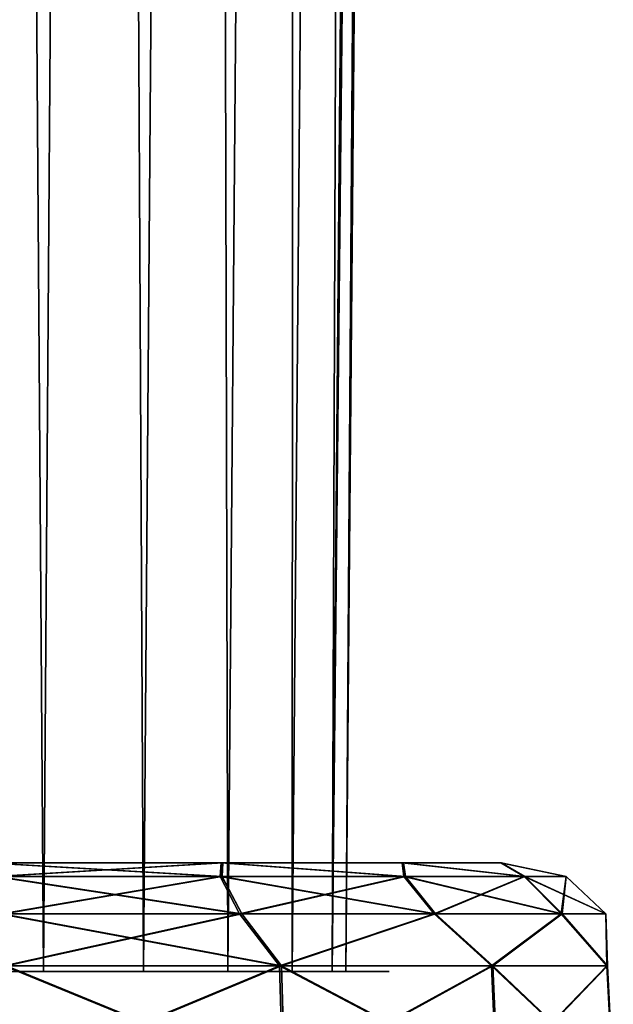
# Model space of a CAD drawing. Header units: millimetres. Extents: x -96 to 96, y -34 to 18.
# Tile 185 of 192: x 78.25 to 80.98, y -27.65 to -23.12. Entities that reach past the tile are written whole.
import ezdxf

# ---------------------------------------------------------------- set-up
doc = ezdxf.new("R2010")
doc.units = ezdxf.units.MM
doc.header["$LTSCALE"] = 65.185185
for name, color, linetype in [('18', 7, 'CONTINUOUS'), ('19', 7, 'CONTINUOUS'), ('207', 7, 'CONTINUOUS'), ('215', 7, 'CONTINUOUS'), ('259', 7, 'CONTINUOUS'), ('263', 7, 'CONTINUOUS'), ('84', 7, 'CONTINUOUS'), ('86', 7, 'CONTINUOUS')]:
    doc.layers.add(name, color=color, linetype=linetype)

msp = doc.modelspace()

# ---------------------------------------------------------------- linework, layer by layer
at = {"layer": '18', "color": 7, "linetype": 'Continuous'}
for points in [[(77.8515, -27.5, -18.1318), (78.0859, 10.2026, -18.4274), (78.3554, -27.5, -18.0093), (77.8515, -27.5, -18.1318)], [(78.3554, -27.5, -13.9907), (78.0859, 10.2026, -13.5726), (77.8515, -27.5, -13.8682), (78.3554, -27.5, -13.9907)], [(78.0859, 10.2026, -18.4274), (78.624, 10.2026, -18.2539), (78.3554, -27.5, -18.0093), (78.0859, 10.2026, -18.4274)], [(78.624, 10.2026, -13.7461), (78.0859, 10.2026, -13.5726), (78.3554, -27.5, -13.9907), (78.624, 10.2026, -13.7461)], [(78.3554, -27.5, -18.0093), (78.624, 10.2026, -18.2539), (78.8152, -27.5, -17.7695), (78.3554, -27.5, -18.0093)], [(78.8152, -27.5, -14.2305), (78.624, 10.2026, -13.7461), (78.3554, -27.5, -13.9907), (78.8152, -27.5, -14.2305)], [(78.624, 10.2026, -18.2539), (79.1086, 10.2026, -17.9628), (78.8152, -27.5, -17.7695), (78.624, 10.2026, -18.2539)], [(79.1086, 10.2026, -14.0372), (78.624, 10.2026, -13.7461), (78.8152, -27.5, -14.2305), (79.1086, 10.2026, -14.0372)], [(78.8152, -27.5, -17.7695), (79.1086, 10.2026, -17.9628), (79.2041, -27.5, -17.4264), (78.8152, -27.5, -17.7695)], [(79.2041, -27.5, -14.5736), (79.1086, 10.2026, -14.0372), (78.8152, -27.5, -14.2305), (79.2041, -27.5, -14.5736)], [(79.1086, 10.2026, -17.9628), (79.5146, 10.2026, -17.5693), (79.2041, -27.5, -17.4264), (79.1086, 10.2026, -17.9628)], [(79.5146, 10.2026, -14.4307), (79.1086, 10.2026, -14.0372), (79.2041, -27.5, -14.5736), (79.5146, 10.2026, -14.4307)], [(79.2041, -27.5, -17.4264), (79.5146, 10.2026, -17.5693), (79.4994, -27.5, -16.9999), (79.2041, -27.5, -17.4264)], [(79.4994, -27.5, -15.0001), (79.5146, 10.2026, -14.4307), (79.2041, -27.5, -14.5736), (79.4994, -27.5, -15.0001)], [(79.8207, 10.2026, -14.906), (79.5146, 10.2026, -14.4307), (79.4994, -27.5, -15.0001), (79.8207, 10.2026, -14.906)], [(79.6839, -27.5, -15.485), (79.8207, 10.2026, -14.906), (79.4994, -27.5, -15.0001), (79.6839, -27.5, -15.485)], [(79.5146, 10.2026, -17.5693), (79.8207, 10.2026, -17.094), (79.4994, -27.5, -16.9999), (79.5146, 10.2026, -17.5693)], [(79.4994, -27.5, -16.9999), (79.8207, 10.2026, -17.094), (79.6839, -27.5, -16.515), (79.4994, -27.5, -16.9999)], [(80.011, 10.2026, -15.4383), (79.8207, 10.2026, -14.906), (79.6839, -27.5, -15.485), (80.011, 10.2026, -15.4383)], [(79.7466, -27.5, -16), (80.011, 10.2026, -15.4383), (79.6839, -27.5, -15.485), (79.7466, -27.5, -16)], [(80.011, 10.2026, -16.5617), (80.0756, 10.2026, -16), (79.6839, -27.5, -16.515), (80.011, 10.2026, -16.5617)], [(79.6839, -27.5, -16.515), (80.0756, 10.2026, -16), (79.7466, -27.5, -16), (79.6839, -27.5, -16.515)], [(79.8207, 10.2026, -17.094), (80.011, 10.2026, -16.5617), (79.6839, -27.5, -16.515), (79.8207, 10.2026, -17.094)], [(80.0756, 10.2026, -16), (80.011, 10.2026, -15.4383), (79.7466, -27.5, -16), (80.0756, 10.2026, -16)]]:
    msp.add_3dface(points, dxfattribs=at)
at = {"layer": '19', "color": 7, "linetype": 'Continuous'}
for points in [[(77.8515, -27.5, 13.8682), (78.0859, 10.2026, 13.5726), (78.3554, -27.5, 13.9907), (77.8515, -27.5, 13.8682)], [(78.3554, -27.5, 18.0093), (78.0859, 10.2026, 18.4274), (77.8515, -27.5, 18.1318), (78.3554, -27.5, 18.0093)], [(78.0859, 10.2026, 13.5726), (78.624, 10.2026, 13.7461), (78.3554, -27.5, 13.9907), (78.0859, 10.2026, 13.5726)], [(78.624, 10.2026, 18.2539), (78.0859, 10.2026, 18.4274), (78.3554, -27.5, 18.0093), (78.624, 10.2026, 18.2539)], [(78.3554, -27.5, 13.9907), (78.624, 10.2026, 13.7461), (78.8152, -27.5, 14.2305), (78.3554, -27.5, 13.9907)], [(78.8152, -27.5, 17.7695), (78.624, 10.2026, 18.2539), (78.3554, -27.5, 18.0093), (78.8152, -27.5, 17.7695)], [(78.624, 10.2026, 13.7461), (79.1086, 10.2026, 14.0372), (78.8152, -27.5, 14.2305), (78.624, 10.2026, 13.7461)], [(79.1086, 10.2026, 17.9628), (78.624, 10.2026, 18.2539), (78.8152, -27.5, 17.7695), (79.1086, 10.2026, 17.9628)], [(79.2041, -27.5, 17.4264), (79.1086, 10.2026, 17.9628), (78.8152, -27.5, 17.7695), (79.2041, -27.5, 17.4264)], [(78.8152, -27.5, 14.2305), (79.1086, 10.2026, 14.0372), (79.2041, -27.5, 14.5736), (78.8152, -27.5, 14.2305)], [(79.1086, 10.2026, 14.0372), (79.5146, 10.2026, 14.4307), (79.2041, -27.5, 14.5736), (79.1086, 10.2026, 14.0372)], [(79.5146, 10.2026, 17.5693), (79.1086, 10.2026, 17.9628), (79.2041, -27.5, 17.4264), (79.5146, 10.2026, 17.5693)], [(79.4994, -27.5, 16.9999), (79.5146, 10.2026, 17.5693), (79.2041, -27.5, 17.4264), (79.4994, -27.5, 16.9999)], [(79.2041, -27.5, 14.5736), (79.5146, 10.2026, 14.4307), (79.4994, -27.5, 15.0001), (79.2041, -27.5, 14.5736)], [(79.5146, 10.2026, 14.4307), (79.8207, 10.2026, 14.906), (79.4994, -27.5, 15.0001), (79.5146, 10.2026, 14.4307)], [(79.4994, -27.5, 15.0001), (79.8207, 10.2026, 14.906), (79.6839, -27.5, 15.485), (79.4994, -27.5, 15.0001)], [(79.8207, 10.2026, 17.094), (79.5146, 10.2026, 17.5693), (79.4994, -27.5, 16.9999), (79.8207, 10.2026, 17.094)], [(79.6839, -27.5, 16.515), (79.8207, 10.2026, 17.094), (79.4994, -27.5, 16.9999), (79.6839, -27.5, 16.515)], [(80.011, 10.2026, 16.5617), (79.8207, 10.2026, 17.094), (79.6839, -27.5, 16.515), (80.011, 10.2026, 16.5617)], [(80.011, 10.2026, 15.4383), (80.0756, 10.2026, 16), (79.6839, -27.5, 15.485), (80.011, 10.2026, 15.4383)], [(79.7466, -27.5, 16), (80.011, 10.2026, 16.5617), (79.6839, -27.5, 16.515), (79.7466, -27.5, 16)], [(79.8207, 10.2026, 14.906), (80.011, 10.2026, 15.4383), (79.6839, -27.5, 15.485), (79.8207, 10.2026, 14.906)], [(79.6839, -27.5, 15.485), (80.0756, 10.2026, 16), (79.7466, -27.5, 16), (79.6839, -27.5, 15.485)], [(80.0756, 10.2026, 16), (80.011, 10.2026, 16.5617), (79.7466, -27.5, 16), (80.0756, 10.2026, 16)]]:
    msp.add_3dface(points, dxfattribs=at)
at = {"layer": '207', "color": 7, "linetype": 'Continuous'}
for points in [[(78.1787, -28, -19.3976), (78.1741, -27.4738, -19.3704), (79.4417, -27.4738, -18.8806), (78.1787, -28, -19.3976)], [(79.4565, -28, -18.9038), (78.1787, -28, -19.3976), (79.4417, -27.4738, -18.8806), (79.4565, -28, -18.9038)], [(78.1851, -27.4738, -12.6315), (79.466, -28, -13.1023), (79.4511, -27.4738, -13.1255), (78.1851, -27.4738, -12.6315)], [(78.1898, -28, -12.6043), (79.466, -28, -13.1023), (78.1851, -27.4738, -12.6315), (78.1898, -28, -12.6043)], [(80.4183, -27.4738, -17.9357), (79.4565, -28, -18.9038), (79.4417, -27.4738, -18.8806), (80.4183, -27.4738, -17.9357)], [(79.4511, -27.4738, -13.1255), (80.4474, -28, -14.058), (80.4246, -27.4738, -14.0736), (79.4511, -27.4738, -13.1255)], [(79.466, -28, -13.1023), (80.4474, -28, -14.058), (79.4511, -27.4738, -13.1255), (79.466, -28, -13.1023)], [(80.441, -28, -17.9513), (79.4565, -28, -18.9038), (80.4183, -27.4738, -17.9357), (80.441, -28, -17.9513)], [(80.9497, -27.4738, -16.6849), (80.441, -28, -17.9513), (80.4183, -27.4738, -17.9357), (80.9497, -27.4738, -16.6849)], [(80.4246, -27.4738, -14.0736), (80.9789, -28, -15.3206), (80.9519, -27.4738, -15.326), (80.4246, -27.4738, -14.0736)], [(80.4474, -28, -14.058), (80.9789, -28, -15.3206), (80.4246, -27.4738, -14.0736), (80.4474, -28, -14.058)], [(80.9767, -28, -16.6905), (80.441, -28, -17.9513), (80.9497, -27.4738, -16.6849), (80.9767, -28, -16.6905)], [(80.9519, -27.4738, -15.326), (80.9767, -28, -16.6905), (80.9497, -27.4738, -16.6849), (80.9519, -27.4738, -15.326)], [(80.9789, -28, -15.3206), (80.9767, -28, -16.6905), (80.9519, -27.4738, -15.326), (80.9789, -28, -15.3206)]]:
    msp.add_3dface(points, dxfattribs=at)
at = {"layer": '215', "color": 7, "linetype": 'Continuous'}
for points in [[(78.1741, -27.4738, 19.3704), (79.4565, -28, 18.9038), (79.4417, -27.4738, 18.8806), (78.1741, -27.4738, 19.3704)], [(78.1787, -28, 19.3976), (79.4565, -28, 18.9038), (78.1741, -27.4738, 19.3704), (78.1787, -28, 19.3976)], [(78.1898, -28, 12.6043), (78.1851, -27.4738, 12.6315), (79.4511, -27.4738, 13.1255), (78.1898, -28, 12.6043)], [(79.466, -28, 13.1023), (78.1898, -28, 12.6043), (79.4511, -27.4738, 13.1255), (79.466, -28, 13.1023)], [(79.4565, -28, 18.9038), (80.441, -28, 17.9513), (79.4417, -27.4738, 18.8806), (79.4565, -28, 18.9038)], [(79.4417, -27.4738, 18.8806), (80.441, -28, 17.9513), (80.4183, -27.4738, 17.9357), (79.4417, -27.4738, 18.8806)], [(80.4246, -27.4738, 14.0736), (79.466, -28, 13.1023), (79.4511, -27.4738, 13.1255), (80.4246, -27.4738, 14.0736)], [(80.4474, -28, 14.058), (79.466, -28, 13.1023), (80.4246, -27.4738, 14.0736), (80.4474, -28, 14.058)], [(80.441, -28, 17.9513), (80.9767, -28, 16.6905), (80.4183, -27.4738, 17.9357), (80.441, -28, 17.9513)], [(80.4183, -27.4738, 17.9357), (80.9767, -28, 16.6905), (80.9497, -27.4738, 16.6849), (80.4183, -27.4738, 17.9357)], [(80.9519, -27.4738, 15.326), (80.4474, -28, 14.058), (80.4246, -27.4738, 14.0736), (80.9519, -27.4738, 15.326)], [(80.9789, -28, 15.3206), (80.4474, -28, 14.058), (80.9519, -27.4738, 15.326), (80.9789, -28, 15.3206)], [(80.9497, -27.4738, 16.6849), (80.9789, -28, 15.3206), (80.9519, -27.4738, 15.326), (80.9497, -27.4738, 16.6849)], [(80.9767, -28, 16.6905), (80.9789, -28, 15.3206), (80.9497, -27.4738, 16.6849), (80.9767, -28, 16.6905)]]:
    msp.add_3dface(points, dxfattribs=at)
at = {"layer": '259', "color": 7, "linetype": 'Continuous'}
for points in [[(79.1726, -27, 18.46), (78.0903, -27, 18.8782), (79.1679, -27.0627, 18.7459), (79.1726, -27, 18.46)], [(78.0903, -27, 18.8782), (78.131, -27.0627, 19.1172), (79.1679, -27.0627, 18.7459), (78.0903, -27, 18.8782)], [(78.0997, -27, 13.1234), (79.1807, -27, 13.5452), (78.1411, -27.0626, 12.8848), (78.0997, -27, 13.1234)], [(78.1411, -27.0626, 12.8848), (79.1807, -27, 13.5452), (79.1768, -27.0626, 13.2594), (78.1411, -27.0626, 12.8848)], [(80.0147, -27.0627, 18.0415), (79.1726, -27, 18.46), (79.1679, -27.0627, 18.7459), (80.0147, -27.0627, 18.0415)], [(80.0066, -27, 17.653), (79.1726, -27, 18.46), (80.0147, -27.0627, 18.0415), (80.0066, -27, 17.653)], [(79.1768, -27.0626, 13.2594), (79.1807, -27, 13.5452), (80.0212, -27.0626, 13.9665), (79.1768, -27.0626, 13.2594)], [(79.1807, -27, 13.5452), (80.012, -27, 14.3549), (80.0212, -27.0626, 13.9665), (79.1807, -27, 13.5452)], [(80.5684, -27.0626, 17.0894), (80.0066, -27, 17.653), (80.0147, -27.0627, 18.0415), (80.5684, -27.0626, 17.0894)], [(80.4605, -27, 16.585), (80.0066, -27, 17.653), (80.5684, -27.0626, 17.0894), (80.4605, -27, 16.585)], [(80.0212, -27.0626, 13.9665), (80.012, -27, 14.3549), (80.5719, -27.0626, 14.9203), (80.0212, -27.0626, 13.9665)], [(80.012, -27, 14.3549), (80.4624, -27, 15.4244), (80.5719, -27.0626, 14.9203), (80.012, -27, 14.3549)], [(80.762, -27.0626, 16.0052), (80.4605, -27, 16.585), (80.5684, -27.0626, 17.0894), (80.762, -27.0626, 16.0052)], [(80.4624, -27, 15.4244), (80.4605, -27, 16.585), (80.762, -27.0626, 16.0052), (80.4624, -27, 15.4244)], [(80.5719, -27.0626, 14.9203), (80.4624, -27, 15.4244), (80.762, -27.0626, 16.0052), (80.5719, -27.0626, 14.9203)], [(79.1679, -27.0627, 18.7459), (78.131, -27.0627, 19.1172), (79.2581, -27.2352, 18.9038), (79.1679, -27.0627, 18.7459)], [(78.131, -27.0627, 19.1172), (78.1615, -27.2353, 19.2964), (79.2581, -27.2352, 18.9038), (78.131, -27.0627, 19.1172)], [(78.1411, -27.0626, 12.8848), (79.1768, -27.0626, 13.2594), (78.1722, -27.235, 12.7056), (78.1411, -27.0626, 12.8848)], [(78.1722, -27.235, 12.7056), (79.1768, -27.0626, 13.2594), (79.2675, -27.2351, 13.1018), (78.1722, -27.235, 12.7056)], [(80.0147, -27.0627, 18.0415), (79.1679, -27.0627, 18.7459), (80.1535, -27.2352, 18.1589), (80.0147, -27.0627, 18.0415)], [(80.1535, -27.2352, 18.1589), (79.1679, -27.0627, 18.7459), (79.2581, -27.2352, 18.9038), (80.1535, -27.2352, 18.1589)], [(79.1768, -27.0626, 13.2594), (80.0212, -27.0626, 13.9665), (79.2675, -27.2351, 13.1018), (79.1768, -27.0626, 13.2594)], [(79.2675, -27.2351, 13.1018), (80.0212, -27.0626, 13.9665), (80.1605, -27.2351, 13.8495), (79.2675, -27.2351, 13.1018)], [(80.5684, -27.0626, 17.0894), (80.0147, -27.0627, 18.0415), (80.739, -27.2352, 17.1521), (80.5684, -27.0626, 17.0894)], [(80.739, -27.2352, 17.1521), (80.0147, -27.0627, 18.0415), (80.1535, -27.2352, 18.1589), (80.739, -27.2352, 17.1521)], [(80.0212, -27.0626, 13.9665), (80.5719, -27.0626, 14.9203), (80.1605, -27.2351, 13.8495), (80.0212, -27.0626, 13.9665)], [(80.1605, -27.2351, 13.8495), (80.5719, -27.0626, 14.9203), (80.7428, -27.2351, 14.8582), (80.1605, -27.2351, 13.8495)], [(80.762, -27.0626, 16.0052), (80.5684, -27.0626, 17.0894), (80.9438, -27.2351, 16.0055), (80.762, -27.0626, 16.0052)], [(80.9438, -27.2351, 16.0055), (80.5684, -27.0626, 17.0894), (80.739, -27.2352, 17.1521), (80.9438, -27.2351, 16.0055)], [(80.5719, -27.0626, 14.9203), (80.762, -27.0626, 16.0052), (80.7428, -27.2351, 14.8582), (80.5719, -27.0626, 14.9203)], [(80.7428, -27.2351, 14.8582), (80.762, -27.0626, 16.0052), (80.9438, -27.2351, 16.0055), (80.7428, -27.2351, 14.8582)], [(78.1615, -27.2353, 19.2964), (79.4417, -27.4738, 18.8806), (79.2581, -27.2352, 18.9038), (78.1615, -27.2353, 19.2964)], [(78.1741, -27.4738, 19.3704), (79.4417, -27.4738, 18.8806), (78.1615, -27.2353, 19.2964), (78.1741, -27.4738, 19.3704)], [(78.1851, -27.4738, 12.6315), (78.1722, -27.235, 12.7056), (79.2675, -27.2351, 13.1018), (78.1851, -27.4738, 12.6315)], [(79.4511, -27.4738, 13.1255), (78.1851, -27.4738, 12.6315), (79.2675, -27.2351, 13.1018), (79.4511, -27.4738, 13.1255)], [(79.4417, -27.4738, 18.8806), (80.1535, -27.2352, 18.1589), (79.2581, -27.2352, 18.9038), (79.4417, -27.4738, 18.8806)], [(79.4511, -27.4738, 13.1255), (79.2675, -27.2351, 13.1018), (80.1605, -27.2351, 13.8495), (79.4511, -27.4738, 13.1255)], [(79.4417, -27.4738, 18.8806), (80.4183, -27.4738, 17.9357), (80.1535, -27.2352, 18.1589), (79.4417, -27.4738, 18.8806)], [(80.4246, -27.4738, 14.0736), (79.4511, -27.4738, 13.1255), (80.1605, -27.2351, 13.8495), (80.4246, -27.4738, 14.0736)], [(80.4183, -27.4738, 17.9357), (80.739, -27.2352, 17.1521), (80.1535, -27.2352, 18.1589), (80.4183, -27.4738, 17.9357)], [(80.4246, -27.4738, 14.0736), (80.1605, -27.2351, 13.8495), (80.7428, -27.2351, 14.8582), (80.4246, -27.4738, 14.0736)], [(80.4183, -27.4738, 17.9357), (80.9497, -27.4738, 16.6849), (80.739, -27.2352, 17.1521), (80.4183, -27.4738, 17.9357)], [(80.9519, -27.4738, 15.326), (80.4246, -27.4738, 14.0736), (80.7428, -27.2351, 14.8582), (80.9519, -27.4738, 15.326)], [(80.9497, -27.4738, 16.6849), (80.9438, -27.2351, 16.0055), (80.739, -27.2352, 17.1521), (80.9497, -27.4738, 16.6849)], [(80.9519, -27.4738, 15.326), (80.7428, -27.2351, 14.8582), (80.9438, -27.2351, 16.0055), (80.9519, -27.4738, 15.326)], [(80.9497, -27.4738, 16.6849), (80.9519, -27.4738, 15.326), (80.9438, -27.2351, 16.0055), (80.9497, -27.4738, 16.6849)]]:
    msp.add_3dface(points, dxfattribs=at)
at = {"layer": '263', "color": 7, "linetype": 'Continuous'}
for points in [[(78.0903, -27, -18.8782), (79.1726, -27, -18.46), (78.1309, -27.0626, -19.117), (78.0903, -27, -18.8782)], [(78.0997, -27, -13.1234), (78.1412, -27.0627, -12.8846), (79.1769, -27.0627, -13.2592), (78.0997, -27, -13.1234)], [(79.1807, -27, -13.5452), (78.0997, -27, -13.1234), (79.1769, -27.0627, -13.2592), (79.1807, -27, -13.5452)], [(78.1309, -27.0626, -19.117), (79.1726, -27, -18.46), (79.1679, -27.0626, -18.7458), (78.1309, -27.0626, -19.117)], [(79.1679, -27.0626, -18.7458), (79.1726, -27, -18.46), (80.0146, -27.0626, -18.0414), (79.1679, -27.0626, -18.7458)], [(79.1726, -27, -18.46), (80.0066, -27, -17.653), (80.0146, -27.0626, -18.0414), (79.1726, -27, -18.46)], [(80.0213, -27.0627, -13.9664), (79.1807, -27, -13.5452), (79.1769, -27.0627, -13.2592), (80.0213, -27.0627, -13.9664)], [(80.012, -27, -14.3548), (79.1807, -27, -13.5452), (80.0213, -27.0627, -13.9664), (80.012, -27, -14.3548)], [(80.0146, -27.0626, -18.0414), (80.0066, -27, -17.653), (80.5683, -27.0626, -17.0894), (80.0146, -27.0626, -18.0414)], [(80.0066, -27, -17.653), (80.4605, -27, -16.585), (80.5683, -27.0626, -17.0894), (80.0066, -27, -17.653)], [(80.5719, -27.0626, -14.9203), (80.012, -27, -14.3548), (80.0213, -27.0627, -13.9664), (80.5719, -27.0626, -14.9203)], [(80.4624, -27, -15.4244), (80.012, -27, -14.3548), (80.5719, -27.0626, -14.9203), (80.4624, -27, -15.4244)], [(80.5683, -27.0626, -17.0894), (80.4605, -27, -16.585), (80.762, -27.0626, -16.0052), (80.5683, -27.0626, -17.0894)], [(80.4605, -27, -16.585), (80.4624, -27, -15.4244), (80.762, -27.0626, -16.0052), (80.4605, -27, -16.585)], [(80.762, -27.0626, -16.0052), (80.4624, -27, -15.4244), (80.5719, -27.0626, -14.9203), (80.762, -27.0626, -16.0052)], [(78.1309, -27.0626, -19.117), (79.1679, -27.0626, -18.7458), (78.1615, -27.235, -19.2962), (78.1309, -27.0626, -19.117)], [(79.1769, -27.0627, -13.2592), (78.1412, -27.0627, -12.8846), (79.2676, -27.2352, -13.1017), (79.1769, -27.0627, -13.2592)], [(78.1412, -27.0627, -12.8846), (78.1723, -27.2353, -12.7055), (79.2676, -27.2352, -13.1017), (78.1412, -27.0627, -12.8846)], [(78.1615, -27.235, -19.2962), (79.1679, -27.0626, -18.7458), (79.258, -27.2351, -18.9037), (78.1615, -27.235, -19.2962)], [(79.1679, -27.0626, -18.7458), (80.0146, -27.0626, -18.0414), (79.258, -27.2351, -18.9037), (79.1679, -27.0626, -18.7458)], [(80.1605, -27.2352, -13.8495), (79.1769, -27.0627, -13.2592), (79.2676, -27.2352, -13.1017), (80.1605, -27.2352, -13.8495)], [(80.0213, -27.0627, -13.9664), (79.1769, -27.0627, -13.2592), (80.1605, -27.2352, -13.8495), (80.0213, -27.0627, -13.9664)], [(79.258, -27.2351, -18.9037), (80.0146, -27.0626, -18.0414), (80.1534, -27.2351, -18.1588), (79.258, -27.2351, -18.9037)], [(80.0146, -27.0626, -18.0414), (80.5683, -27.0626, -17.0894), (80.1534, -27.2351, -18.1588), (80.0146, -27.0626, -18.0414)], [(80.5719, -27.0626, -14.9203), (80.0213, -27.0627, -13.9664), (80.7428, -27.2352, -14.8582), (80.5719, -27.0626, -14.9203)], [(80.7428, -27.2352, -14.8582), (80.0213, -27.0627, -13.9664), (80.1605, -27.2352, -13.8495), (80.7428, -27.2352, -14.8582)], [(80.1534, -27.2351, -18.1588), (80.5683, -27.0626, -17.0894), (80.739, -27.2351, -17.1521), (80.1534, -27.2351, -18.1588)], [(80.5683, -27.0626, -17.0894), (80.762, -27.0626, -16.0052), (80.739, -27.2351, -17.1521), (80.5683, -27.0626, -17.0894)], [(80.762, -27.0626, -16.0052), (80.5719, -27.0626, -14.9203), (80.9438, -27.2351, -16.0055), (80.762, -27.0626, -16.0052)], [(80.9438, -27.2351, -16.0055), (80.5719, -27.0626, -14.9203), (80.7428, -27.2352, -14.8582), (80.9438, -27.2351, -16.0055)], [(80.739, -27.2351, -17.1521), (80.762, -27.0626, -16.0052), (80.9438, -27.2351, -16.0055), (80.739, -27.2351, -17.1521)], [(78.1741, -27.4738, -19.3704), (78.1615, -27.235, -19.2962), (79.258, -27.2351, -18.9037), (78.1741, -27.4738, -19.3704)], [(78.1723, -27.2353, -12.7055), (79.4511, -27.4738, -13.1255), (79.2676, -27.2352, -13.1017), (78.1723, -27.2353, -12.7055)], [(78.1851, -27.4738, -12.6315), (79.4511, -27.4738, -13.1255), (78.1723, -27.2353, -12.7055), (78.1851, -27.4738, -12.6315)], [(79.4417, -27.4738, -18.8806), (78.1741, -27.4738, -19.3704), (79.258, -27.2351, -18.9037), (79.4417, -27.4738, -18.8806)], [(79.4417, -27.4738, -18.8806), (79.258, -27.2351, -18.9037), (80.1534, -27.2351, -18.1588), (79.4417, -27.4738, -18.8806)], [(79.4511, -27.4738, -13.1255), (80.1605, -27.2352, -13.8495), (79.2676, -27.2352, -13.1017), (79.4511, -27.4738, -13.1255)], [(80.4183, -27.4738, -17.9357), (79.4417, -27.4738, -18.8806), (80.1534, -27.2351, -18.1588), (80.4183, -27.4738, -17.9357)], [(79.4511, -27.4738, -13.1255), (80.4246, -27.4738, -14.0736), (80.1605, -27.2352, -13.8495), (79.4511, -27.4738, -13.1255)], [(80.4183, -27.4738, -17.9357), (80.1534, -27.2351, -18.1588), (80.739, -27.2351, -17.1521), (80.4183, -27.4738, -17.9357)], [(80.4246, -27.4738, -14.0736), (80.7428, -27.2352, -14.8582), (80.1605, -27.2352, -13.8495), (80.4246, -27.4738, -14.0736)], [(80.9497, -27.4738, -16.6849), (80.4183, -27.4738, -17.9357), (80.739, -27.2351, -17.1521), (80.9497, -27.4738, -16.6849)], [(80.4246, -27.4738, -14.0736), (80.9519, -27.4738, -15.326), (80.7428, -27.2352, -14.8582), (80.4246, -27.4738, -14.0736)], [(80.9497, -27.4738, -16.6849), (80.739, -27.2351, -17.1521), (80.9438, -27.2351, -16.0055), (80.9497, -27.4738, -16.6849)], [(80.9519, -27.4738, -15.326), (80.9438, -27.2351, -16.0055), (80.7428, -27.2352, -14.8582), (80.9519, -27.4738, -15.326)], [(80.9519, -27.4738, -15.326), (80.9497, -27.4738, -16.6849), (80.9438, -27.2351, -16.0055), (80.9519, -27.4738, -15.326)]]:
    msp.add_3dface(points, dxfattribs=at)
at = {"layer": '84', "color": 7, "linetype": 'Continuous'}
for points in [[(77.9644, -27.5, 17.8583), (77.994, -27.5, 18.3132), (78.7501, -27.5, 17.5045), (77.9644, -27.5, 17.8583)], [(77.9644, -27.5, 14.1417), (78.7501, -27.5, 14.4955), (78.0016, -27.5, 13.6881), (77.9644, -27.5, 14.1417)], [(77.9644, -27.5, -14.1417), (78.0016, -27.5, -13.6881), (78.7501, -27.5, -14.4955), (77.9644, -27.5, -14.1417)], [(77.9644, -27.5, -17.8583), (78.7501, -27.5, -17.5045), (77.994, -27.5, -18.3132), (77.9644, -27.5, -17.8583)], [(77.994, -27.5, 18.3132), (78.9929, -27.5, 17.8884), (78.7501, -27.5, 17.5045), (77.994, -27.5, 18.3132)], [(77.994, -27.5, -18.3132), (78.7501, -27.5, -17.5045), (78.9929, -27.5, -17.8884), (77.994, -27.5, -18.3132)], [(78.0016, -27.5, 13.6881), (78.7501, -27.5, 14.4955), (78.9991, -27.5, 14.1162), (78.0016, -27.5, 13.6881)], [(78.0016, -27.5, -13.6881), (78.9991, -27.5, -14.1162), (78.7501, -27.5, -14.4955), (78.0016, -27.5, -13.6881)], [(78.7501, -27.5, 14.4955), (79.2976, -27.5, 15.1609), (78.9991, -27.5, 14.1162), (78.7501, -27.5, 14.4955)], [(78.7501, -27.5, 17.5045), (78.9929, -27.5, 17.8884), (79.2976, -27.5, 16.8391), (78.7501, -27.5, 17.5045)], [(78.7501, -27.5, -14.4955), (78.9991, -27.5, -14.1162), (79.2976, -27.5, -15.1609), (78.7501, -27.5, -14.4955)], [(78.7501, -27.5, -17.5045), (79.2976, -27.5, -16.8391), (78.9929, -27.5, -17.8884), (78.7501, -27.5, -17.5045)], [(78.9929, -27.5, 17.8884), (79.6938, -27.5, 17.0595), (79.2976, -27.5, 16.8391), (78.9929, -27.5, 17.8884)], [(78.9929, -27.5, -17.8884), (79.2976, -27.5, -16.8391), (79.6938, -27.5, -17.0595), (78.9929, -27.5, -17.8884)], [(78.9991, -27.5, 14.1162), (79.2976, -27.5, 15.1609), (79.6972, -27.5, 14.9474), (78.9991, -27.5, 14.1162)], [(78.9991, -27.5, -14.1162), (79.6972, -27.5, -14.9474), (79.2976, -27.5, -15.1609), (78.9991, -27.5, -14.1162)], [(79.6938, -27.5, 17.0595), (79.4937, -27.5, 16), (79.2976, -27.5, 16.8391), (79.6938, -27.5, 17.0595)], [(79.2976, -27.5, 15.1609), (79.4937, -27.5, 16), (79.6972, -27.5, 14.9474), (79.2976, -27.5, 15.1609)], [(79.2976, -27.5, -16.8391), (79.4937, -27.5, -16), (79.6938, -27.5, -17.0595), (79.2976, -27.5, -16.8391)], [(79.6972, -27.5, -14.9474), (79.4937, -27.5, -16), (79.2976, -27.5, -15.1609), (79.6972, -27.5, -14.9474)], [(79.6972, -27.5, 14.9474), (79.4937, -27.5, 16), (79.6938, -27.5, 17.0595), (79.6972, -27.5, 14.9474)], [(79.6938, -27.5, -17.0595), (79.4937, -27.5, -16), (79.6972, -27.5, -14.9474), (79.6938, -27.5, -17.0595)], [(79.9466, -27.5, 16.0038), (79.6972, -27.5, 14.9474), (79.6938, -27.5, 17.0595), (79.9466, -27.5, 16.0038)], [(79.9466, -27.5, -16.0038), (79.6938, -27.5, -17.0595), (79.6972, -27.5, -14.9474), (79.9466, -27.5, -16.0038)]]:
    msp.add_3dface(points, dxfattribs=at)
at = {"layer": '86', "color": 7, "linetype": 'Continuous'}
for points in [[(79.0189, -27, -17.9236), (78.0903, -27, -18.8782), (78.0014, -27, -18.3564), (79.0189, -27, -17.9236)], [(78.0014, -27, 18.3564), (78.0903, -27, 18.8782), (79.0189, -27, 17.9236), (78.0014, -27, 18.3564)], [(79.0252, -27, 14.081), (78.0997, -27, 13.1234), (78.0091, -27, 13.645), (79.0252, -27, 14.081)], [(78.0091, -27, -13.645), (78.0997, -27, -13.1234), (79.0252, -27, -14.081), (78.0091, -27, -13.645)], [(79.1726, -27, -18.46), (78.0903, -27, -18.8782), (79.0189, -27, -17.9236), (79.1726, -27, -18.46)], [(78.0903, -27, 18.8782), (79.1726, -27, 18.46), (79.0189, -27, 17.9236), (78.0903, -27, 18.8782)], [(79.1807, -27, 13.5452), (78.0997, -27, 13.1234), (79.0252, -27, 14.081), (79.1807, -27, 13.5452)], [(78.0997, -27, -13.1234), (79.1807, -27, -13.5452), (79.0252, -27, -14.081), (78.0997, -27, -13.1234)], [(79.7328, -27, -17.0792), (79.1726, -27, -18.46), (79.0189, -27, -17.9236), (79.7328, -27, -17.0792)], [(79.0189, -27, 17.9236), (79.1726, -27, 18.46), (79.7328, -27, 17.0792), (79.0189, -27, 17.9236)], [(79.7363, -27, 14.9278), (79.1807, -27, 13.5452), (79.0252, -27, 14.081), (79.7363, -27, 14.9278)], [(79.0252, -27, -14.081), (79.1807, -27, -13.5452), (79.7363, -27, -14.9278), (79.0252, -27, -14.081)], [(80.0066, -27, -17.653), (79.1726, -27, -18.46), (79.7328, -27, -17.0792), (80.0066, -27, -17.653)], [(79.1726, -27, 18.46), (80.0066, -27, 17.653), (79.7328, -27, 17.0792), (79.1726, -27, 18.46)], [(80.012, -27, 14.3549), (79.1807, -27, 13.5452), (79.7363, -27, 14.9278), (80.012, -27, 14.3549)], [(79.1807, -27, -13.5452), (80.012, -27, -14.3548), (79.7363, -27, -14.9278), (79.1807, -27, -13.5452)], [(79.9903, -27, -16.0039), (80.0066, -27, -17.653), (79.7328, -27, -17.0792), (79.9903, -27, -16.0039)], [(79.7328, -27, 17.0792), (80.0066, -27, 17.653), (79.9903, -27, 16.0039), (79.7328, -27, 17.0792)], [(79.9903, -27, 16.0039), (80.012, -27, 14.3549), (79.7363, -27, 14.9278), (79.9903, -27, 16.0039)], [(79.7363, -27, -14.9278), (80.012, -27, -14.3548), (79.9903, -27, -16.0039), (79.7363, -27, -14.9278)], [(80.0066, -27, 17.653), (80.012, -27, 14.3549), (79.9903, -27, 16.0039), (80.0066, -27, 17.653)], [(80.012, -27, -14.3548), (80.0066, -27, -17.653), (79.9903, -27, -16.0039), (80.012, -27, -14.3548)], [(80.4605, -27, 16.585), (80.012, -27, 14.3549), (80.0066, -27, 17.653), (80.4605, -27, 16.585)], [(80.4605, -27, -16.585), (80.0066, -27, -17.653), (80.012, -27, -14.3548), (80.4605, -27, -16.585)], [(80.4624, -27, 15.4244), (80.012, -27, 14.3549), (80.4605, -27, 16.585), (80.4624, -27, 15.4244)], [(80.4624, -27, -15.4244), (80.4605, -27, -16.585), (80.012, -27, -14.3548), (80.4624, -27, -15.4244)]]:
    msp.add_3dface(points, dxfattribs=at)

doc.saveas('drawing.dxf')
